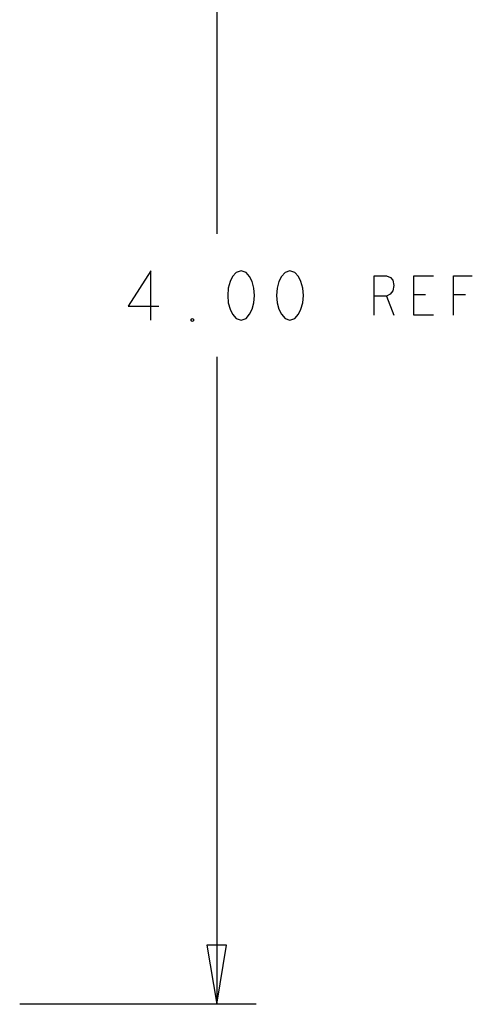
# Model space of a CAD drawing. Extents: x 280 to 610, y 250 to 460.
# Tile 31 of 53: x 413 to 425, y 297 to 322. Entities that reach past the tile are written whole.
import ezdxf

# ---------------------------------------------------------------- set-up
doc = ezdxf.new("R2010")
doc.units = 0
doc.layers.add('RVP8-IFD_G_fab_art', color=2, linetype='CONTINUOUS')

msp = doc.modelspace()

# ---------------------------------------------------------------- linework, layer by layer
at = {"layer": 'RVP8-IFD_G_fab_art'}
for points in [[(418.3, 336.6), (418.3, 316.162)], [(416.626, 313.975), (416.626, 315.225), (416.052, 314.329), (416.828, 314.329)], [(422.3, 314.1), (422.3, 315.1), (422.613, 315.1), (422.712, 315.05), (422.775, 314.983), (422.8, 314.85), (422.775, 314.717), (422.7, 314.633), (422.613, 314.583), (422.3, 314.583)], [(423.8, 314.1), (423.3, 314.1), (423.3, 315.1), (423.8, 315.1)], [(424.312, 314.1), (424.312, 315.1), (424.788, 315.1)], [(422.613, 314.583), (422.8, 314.1)], [(423.6, 314.617), (423.3, 314.617)], [(424.612, 314.617), (424.312, 314.617)], [(418.3, 313.038), (418.3, 296.6)], [(419.3, 296.6), (413.3, 296.6)]]:
    msp.add_lwpolyline(points, dxfattribs=at)
for points in [[(418.92, 315.225), (418.796, 315.183), (418.703, 315.079), (418.641, 314.954), (418.594, 314.787), (418.579, 314.6), (418.594, 314.412), (418.641, 314.246), (418.703, 314.121), (418.796, 314.017), (418.92, 313.975), (419.044, 314.017), (419.137, 314.121), (419.199, 314.246), (419.246, 314.412), (419.261, 314.6), (419.246, 314.787), (419.199, 314.954), (419.137, 315.079), (419.044, 315.183), (418.92, 315.225)], [(420.16, 315.225), (420.036, 315.183), (419.943, 315.079), (419.881, 314.954), (419.834, 314.787), (419.819, 314.6), (419.834, 314.412), (419.881, 314.246), (419.943, 314.121), (420.036, 314.017), (420.16, 313.975), (420.284, 314.017), (420.377, 314.121), (420.439, 314.246), (420.486, 314.412), (420.501, 314.6), (420.486, 314.787), (420.439, 314.954), (420.377, 315.079), (420.284, 315.183), (420.16, 315.225)], [(417.68, 313.933), (417.649, 313.954), (417.649, 313.996), (417.68, 314.017), (417.711, 313.996), (417.711, 313.954), (417.68, 313.933)], [(418.05, 298.1), (418.3, 296.6), (418.55, 298.1), (418.05, 298.1)]]:
    msp.add_lwpolyline(points, close=True, dxfattribs=at)

doc.saveas('drawing.dxf')
